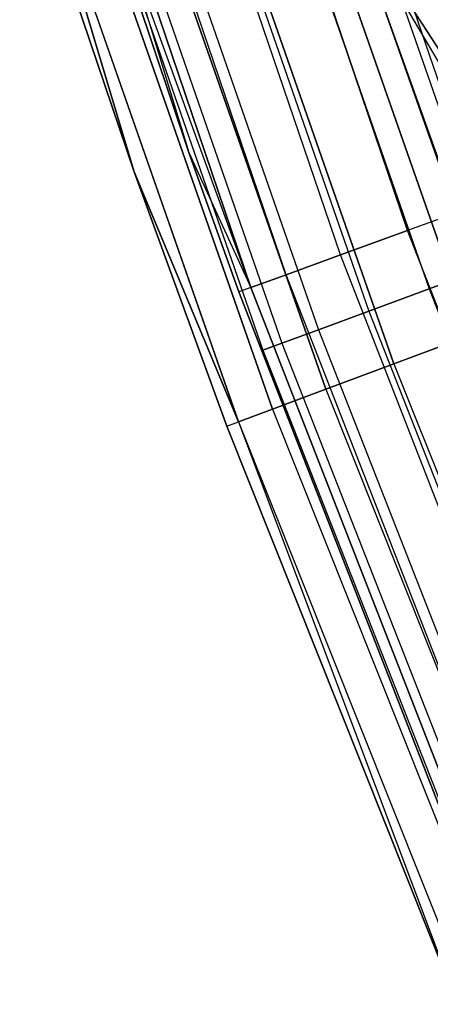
# Model space of a CAD drawing. Extents: x -175 to 175, y -175 to 175.
# Tile 119 of 130: x -119.36 to -115.8, y -48.93 to -40.39. Entities that reach past the tile are written whole.
import ezdxf

# ---------------------------------------------------------------- set-up
doc = ezdxf.new("R2010")
doc.units = 0
doc.header["$LTSCALE"] = 25.4
doc.layers.get('0').update_dxf_attribs({"linetype": 'CONTINUOUS'})

# ---------------------------------------------------------------- blocks, each defined once
blk = doc.blocks.new('SANTANA_PODLOGOWA_STL')
at = {"color": 0}
for p, q in [((-115.3718, -41.9919, 250.4838), (-117.0936, -36.9195, 250.4838)), ((-115.3718, -41.9919, 250.4838), (-117.0936, -36.9195, 250.4838)), ((-115.3718, -41.9919, 0.5089), (-117.0936, -36.9195, 0.5089)), ((-115.3718, -41.9919, 0.5089), (-117.0936, -36.9195, 0.5089)), ((-116.0004, -42.2207, 250.4462), (-117.7316, -37.1206, 250.4462)), ((-116.0004, -42.2207, 250.4462), (-117.7316, -37.1206, 250.4462)), ((-117.7316, -37.1206, 0.5465), (-116.0004, -42.2207, 0.5465)), ((-117.7316, -37.1206, 0.5465), (-116.0004, -42.2207, 0.5465)), ((-116.5821, -42.4324, 250.1898), (-118.322, -37.3068, 250.1898)), ((-116.5821, -42.4324, 250.1898), (-118.322, -37.3068, 250.1898)), ((-116.5821, -42.4324, 0.8029), (-118.322, -37.3068, 0.8029)), ((-116.5821, -42.4324, 0.8029), (-118.322, -37.3068, 0.8029)), ((-117.0516, -42.6033, 249.7433), (-118.7985, -37.457, 249.7433)), ((-117.0516, -42.6033, 249.7433), (-118.7985, -37.457, 249.7433)), ((-117.0516, -42.6033, 1.2494), (-118.7985, -37.457, 1.2494)), ((-117.0516, -42.6033, 1.2494), (-118.7985, -37.457, 1.2494)), ((-119.2146, -37.5882, 248.4964), (-117.8943, -41.5444, 248.4964)), ((-117.8943, -41.5444, 2.4963), (-119.2146, -37.5882, 2.4963)), ((-119.2146, -37.5882, 248.4964), (-117.8943, -41.5444, 248.4964)), ((-117.8943, -41.5444, 2.4963), (-119.2146, -37.5882, 2.4963)), ((-117.3561, -42.7141, 1.8358), (-119.2146, -37.5882, 2.4963)), ((-117.3561, -42.7141, 1.8358), (-119.2146, -37.5882, 2.4963)), ((-119.1076, -37.5545, 249.1569), (-117.3561, -42.7141, 249.1569)), ((-119.1076, -37.5545, 249.1569), (-117.8943, -41.5444, 248.4964)), ((-119.1076, -37.5545, 249.1569), (-117.8943, -41.5444, 248.4964)), ((-119.1076, -37.5545, 249.1569), (-117.3561, -42.7141, 249.1569)), ((-117.3561, -42.7141, 1.8358), (-119.1076, -37.5545, 1.8358)), ((-117.3561, -42.7141, 1.8358), (-119.1076, -37.5545, 1.8358)), ((-116.8378, -37.9629, 250.4908), (-115.2573, -42.5207, 250.4908)), ((-116.8378, -37.9629, 250.4908), (-115.2573, -42.5207, 250.4908)), ((-116.8378, -37.9629, 246.502), (-115.2573, -42.5207, 246.502)), ((-116.8378, -37.9629, 246.502), (-115.2573, -42.5207, 246.502)), ((-116.8378, -37.9629, 4.4908), (-115.2573, -42.5207, 4.4908)), ((-116.8378, -37.9629, 4.4908), (-115.2573, -42.5207, 4.4908)), ((-116.8378, -37.9629, 0.5019), (-115.2573, -42.5207, 0.5019)), ((-116.8378, -37.9629, 0.5019), (-115.2573, -42.5207, 0.5019)), ((-115.4532, -43.1266, 250.9843), (-117.213, -38.0848, 250.9843)), ((-115.4532, -43.1266, 250.9843), (-117.213, -38.0848, 250.9843)), ((-117.213, -38.0848, 0.0084), (-115.4532, -43.1266, 0.0084)), ((-117.213, -38.0848, 0.0084), (-115.4532, -43.1266, 0.0084)), ((-117.4032, -38.1466, 250.4462), (-115.8151, -42.7264, 250.4462)), ((-117.4032, -38.1466, 250.4462), (-115.8151, -42.7264, 250.4462)), ((-117.4032, -38.1466, 246.5465), (-115.8151, -42.7264, 246.5465)), ((-117.4032, -38.1466, 246.5465), (-115.8151, -42.7264, 246.5465)), ((-117.4032, -38.1466, 4.4462), (-115.8151, -42.7264, 4.4462)), ((-117.4032, -38.1466, 4.4462), (-115.8151, -42.7264, 4.4462)), ((-117.4032, -38.1466, 0.5465), (-115.8151, -42.7264, 0.5465)), ((-117.4032, -38.1466, 0.5465), (-115.8151, -42.7264, 0.5465)), ((-116.1199, -43.3756, 250.8061), (-117.8898, -38.3047, 250.8061)), ((-116.1199, -43.3756, 250.8061), (-117.8898, -38.3047, 250.8061)), ((-117.8898, -38.3047, 0.1867), (-116.1199, -43.3756, 0.1867)), ((-117.8898, -38.3047, 0.1867), (-116.1199, -43.3756, 0.1867)), ((-117.931, -38.3181, 250.2284), (-116.3357, -42.9185, 250.2284)), ((-117.931, -38.3181, 250.2284), (-116.3357, -42.9185, 250.2284)), ((-117.931, -38.3181, 246.7643), (-116.3357, -42.9185, 246.7643)), ((-117.931, -38.3181, 246.7643), (-116.3357, -42.9185, 246.7643)), ((-117.931, -38.3181, 4.2284), (-116.3357, -42.9185, 4.2284)), ((-117.931, -38.3181, 4.2284), (-116.3357, -42.9185, 4.2284)), ((-117.931, -38.3181, 0.7643), (-116.3357, -42.9185, 0.7643)), ((-117.931, -38.3181, 0.7643), (-116.3357, -42.9185, 0.7643)), ((-118.3743, -38.4621, 249.8567), (-116.773, -43.0798, 249.8567)), ((-118.3743, -38.4621, 249.8567), (-116.773, -43.0798, 249.8567)), ((-118.3743, -38.4621, 247.136), (-116.773, -43.0798, 247.136)), ((-118.3743, -38.4621, 247.136), (-116.773, -43.0798, 247.136)), ((-118.3743, -38.4621, 3.8567), (-116.773, -43.0798, 3.8567)), ((-118.3743, -38.4621, 3.8567), (-116.773, -43.0798, 3.8567)), ((-118.3743, -38.4621, 1.136), (-116.773, -43.0798, 1.136)), ((-118.3743, -38.4621, 1.136), (-116.773, -43.0798, 1.136)), ((-116.7094, -43.5958, 250.4289), (-118.4883, -38.4992, 250.4289)), ((-116.7094, -43.5958, 250.4289), (-118.4883, -38.4992, 250.4289)), ((-118.4883, -38.4992, 0.5638), (-116.7094, -43.5958, 0.5638)), ((-118.4883, -38.4992, 0.5638), (-116.7094, -43.5958, 0.5638)), ((-118.8608, -38.6202, 248.7944), (-117.253, -43.2569, 248.7944)), ((-118.8608, -38.6202, 248.1983), (-117.253, -43.2569, 248.1983)), ((-118.8608, -38.6202, 248.7944), (-117.253, -43.2569, 248.7944)), ((-118.8608, -38.6202, 248.1983), (-117.253, -43.2569, 248.1983)), ((-118.8608, -38.6202, 2.7944), (-117.253, -43.2569, 2.7944)), ((-118.8608, -38.6202, 2.1983), (-117.253, -43.2569, 2.1983)), ((-118.8608, -38.6202, 2.7944), (-117.253, -43.2569, 2.7944)), ((-118.8608, -38.6202, 2.1983), (-117.253, -43.2569, 2.1983)), ((-118.6937, -38.5659, 249.3641), (-117.0881, -43.1961, 249.3641)), ((-118.6937, -38.5659, 249.3641), (-117.0881, -43.1961, 249.3641)), ((-118.6937, -38.5659, 247.6286), (-117.0881, -43.1961, 247.6286)), ((-118.6937, -38.5659, 247.6286), (-117.0881, -43.1961, 247.6286)), ((-118.6937, -38.5659, 3.3641), (-117.0881, -43.1961, 3.3641)), ((-118.6937, -38.5659, 3.3641), (-117.0881, -43.1961, 3.3641)), ((-118.6937, -38.5659, 1.6286), (-117.0881, -43.1961, 1.6286)), ((-118.6937, -38.5659, 1.6286), (-117.0881, -43.1961, 1.6286)), ((-117.1709, -43.7682, 249.8853), (-118.9569, -38.6514, 249.8853)), ((-117.1709, -43.7682, 249.8853), (-118.9569, -38.6514, 249.8853)), ((-118.9569, -38.6514, 1.1074), (-117.1709, -43.7682, 1.1074)), ((-118.9569, -38.6514, 1.1074), (-117.1709, -43.7682, 1.1074)), ((-119.3576, -38.7816, 2.4963), (-118.3659, -41.7105, 2.4963)), ((-118.3659, -41.7105, 248.4964), (-119.3576, -38.7816, 248.4964)), ((-118.3659, -41.7105, 248.4964), (-119.3576, -38.7816, 248.4964)), ((-119.3576, -38.7816, 2.4963), (-118.3659, -41.7105, 2.4963)), ((-118.3659, -41.7105, 248.4964), (-119.2552, -38.7484, 249.2221)), ((-118.3659, -41.7105, 248.4964), (-119.2552, -38.7484, 249.2221)), ((-117.4647, -43.878, 249.2221), (-119.2552, -38.7484, 249.2221)), ((-117.4647, -43.878, 249.2221), (-119.2552, -38.7484, 249.2221)), ((-119.2552, -38.7484, 1.7706), (-118.3659, -41.7105, 2.4963)), ((-119.2552, -38.7484, 1.7706), (-118.3659, -41.7105, 2.4963)), ((-119.2552, -38.7484, 1.7706), (-117.4647, -43.878, 1.7706)), ((-119.2552, -38.7484, 1.7706), (-117.4647, -43.878, 1.7706)), ((-116.498, -39.4616, 246.4964), (-114.9615, -41.8426, 246.6086)), ((-116.498, -39.4616, 246.4964), (-115.5822, -42.0685, 246.4964)), ((-116.498, -39.4616, 246.4964), (-114.9615, -41.8426, 246.6086)), ((-116.498, -39.4616, 245.9964), (-115.5822, -42.0685, 246.4964)), ((-116.498, -39.4616, 246.4964), (-115.5822, -42.0685, 246.4964)), ((-116.498, -39.4616, 245.9964), (-115.5822, -42.0685, 246.4964)), ((-116.498, -39.4616, 245.9964), (-115.2236, -43.0408, 245.9964)), ((-116.498, -39.4616, 245.9964), (-115.2236, -43.0408, 245.9964)), ((-116.498, -39.4616, 4.9964), (-114.5438, -42.7869, 4.8887)), ((-116.498, -39.4616, 4.9964), (-114.5438, -42.7869, 4.8887)), ((-116.498, -39.4616, 4.9964), (-115.2236, -43.0408, 4.9964)), ((-116.498, -39.4616, 4.4964), (-115.2236, -43.0408, 4.9964)), ((-116.498, -39.4616, 4.9964), (-115.2236, -43.0408, 4.9964)), ((-116.498, -39.4616, 4.4964), (-115.2236, -43.0408, 4.9964)), ((-116.498, -39.4616, 4.4964), (-115.5822, -42.0685, 4.4964)), ((-114.9615, -41.8426, 4.3841), (-116.498, -39.4616, 4.4964)), ((-114.9615, -41.8426, 4.3841), (-116.498, -39.4616, 4.4964)), ((-116.498, -39.4616, 4.4964), (-115.5822, -42.0685, 4.4964)), ((-117.8943, -41.5444, 248.4964), (-117.8943, -41.5444, 2.4963)), ((-117.8943, -41.5444, 248.4964), (-117.8943, -41.5444, 2.4963)), ((-117.8943, -41.5444, 248.4964), (-117.4616, -42.7525, 248.4964)), ((-117.4616, -42.7525, 2.4963), (-117.8943, -41.5444, 2.4963)), ((-117.8943, -41.5444, 248.4964), (-117.4616, -42.7525, 248.4964)), ((-117.8943, -41.5444, 248.4964), (-117.3561, -42.7141, 249.1569)), ((-117.8943, -41.5444, 248.4964), (-117.3561, -42.7141, 249.1569)), ((-117.8943, -41.5444, 2.4963), (-117.3561, -42.7141, 1.8358)), ((-117.8943, -41.5444, 2.4963), (-117.3561, -42.7141, 1.8358)), ((-117.4616, -42.7525, 2.4963), (-117.8943, -41.5444, 2.4963)), ((-118.3659, -41.7105, 2.4963), (-118.3659, -41.7105, 248.4964)), ((-118.3659, -41.7105, 2.4963), (-118.3659, -41.7105, 248.4964)), ((-118.3659, -41.7105, 2.4963), (-117.5656, -43.9157, 2.4963)), ((-117.5656, -43.9157, 248.4964), (-118.3659, -41.7105, 248.4964)), ((-117.5656, -43.9157, 248.4964), (-118.3659, -41.7105, 248.4964)), ((-117.4647, -43.878, 249.2221), (-118.3659, -41.7105, 248.4964)), ((-117.4647, -43.878, 249.2221), (-118.3659, -41.7105, 248.4964)), ((-118.3659, -41.7105, 2.4963), (-117.5656, -43.9157, 2.4963)), ((-118.3659, -41.7105, 2.4963), (-117.4647, -43.878, 1.7706)), ((-118.3659, -41.7105, 2.4963), (-117.4647, -43.878, 1.7706)), ((-115.3718, -41.9919, 250.4838), (-116.0004, -42.2207, 250.4462)), ((-115.3718, -41.9919, 250.4838), (-116.0004, -42.2207, 250.4462)), ((-115.3718, -41.9919, 0.5089), (-116.0004, -42.2207, 0.5465)), ((-115.3718, -41.9919, 0.5089), (-116.0004, -42.2207, 0.5465)), ((-116.0004, -42.2207, 250.4462), (-116.5821, -42.4324, 250.1898)), ((-116.0004, -42.2207, 250.4462), (-116.5821, -42.4324, 250.1898)), ((-116.5821, -42.4324, 0.8029), (-116.0004, -42.2207, 0.5465)), ((-116.5821, -42.4324, 0.8029), (-116.0004, -42.2207, 0.5465)), ((-114.0483, -47.2404, 250.4462), (-116.0004, -42.2207, 250.4462)), ((-114.0483, -47.2404, 250.4462), (-116.0004, -42.2207, 250.4462)), ((-114.0483, -47.2404, 0.5465), (-116.0004, -42.2207, 0.5465)), ((-114.0483, -47.2404, 0.5465), (-116.0004, -42.2207, 0.5465)), ((-116.5821, -42.4324, 250.1898), (-117.0516, -42.6033, 249.7433)), ((-116.5821, -42.4324, 250.1898), (-117.0516, -42.6033, 249.7433)), ((-117.0516, -42.6033, 1.2494), (-116.5821, -42.4324, 0.8029)), ((-117.0516, -42.6033, 1.2494), (-116.5821, -42.4324, 0.8029)), ((-114.6202, -47.4773, 250.1898), (-116.5821, -42.4324, 250.1898)), ((-114.6202, -47.4773, 250.1898), (-116.5821, -42.4324, 250.1898)), ((-114.6202, -47.4773, 0.8029), (-116.5821, -42.4324, 0.8029)), ((-114.6202, -47.4773, 0.8029), (-116.5821, -42.4324, 0.8029)), ((-115.8151, -42.7264, 250.4462), (-115.2573, -42.5207, 250.4908)), ((-115.8151, -42.7264, 250.4462), (-115.2573, -42.5207, 250.4908)), ((-115.2573, -42.5207, 246.502), (-115.8151, -42.7264, 246.5465)), ((-115.2573, -42.5207, 246.502), (-115.8151, -42.7264, 246.5465)), ((-115.8151, -42.7264, 4.4462), (-115.2573, -42.5207, 4.4908)), ((-115.8151, -42.7264, 4.4462), (-115.2573, -42.5207, 4.4908)), ((-115.2573, -42.5207, 0.5019), (-115.8151, -42.7264, 0.5465)), ((-115.2573, -42.5207, 0.5019), (-115.8151, -42.7264, 0.5465)), ((-117.0516, -42.6033, 249.7433), (-117.3561, -42.7141, 249.1569)), ((-117.0516, -42.6033, 249.7433), (-117.3561, -42.7141, 249.1569)), ((-117.3561, -42.7141, 1.8358), (-117.0516, -42.6033, 1.2494)), ((-117.3561, -42.7141, 1.8358), (-117.0516, -42.6033, 1.2494)), ((-115.0818, -47.6684, 249.7433), (-117.0516, -42.6033, 249.7433)), ((-115.0818, -47.6684, 249.7433), (-117.0516, -42.6033, 249.7433)), ((-115.0818, -47.6684, 1.2494), (-117.0516, -42.6033, 1.2494)), ((-115.0818, -47.6684, 1.2494), (-117.0516, -42.6033, 1.2494)), ((-117.3561, -42.7141, 249.1569), (-117.4616, -42.7525, 248.4964)), ((-117.3561, -42.7141, 249.1569), (-117.4616, -42.7525, 248.4964)), ((-117.3561, -42.7141, 1.8358), (-117.4616, -42.7525, 2.4963)), ((-117.3561, -42.7141, 1.8358), (-117.4616, -42.7525, 2.4963)), ((-115.3812, -47.7925, 249.1569), (-117.3561, -42.7141, 249.1569)), ((-115.3812, -47.7925, 249.1569), (-117.3561, -42.7141, 249.1569)), ((-117.3561, -42.7141, 1.8358), (-115.3812, -47.7925, 1.8358)), ((-117.3561, -42.7141, 1.8358), (-115.3812, -47.7925, 1.8358)), ((-116.3357, -42.9185, 250.2284), (-115.8151, -42.7264, 250.4462)), ((-116.3357, -42.9185, 250.2284), (-115.8151, -42.7264, 250.4462)), ((-115.8151, -42.7264, 246.5465), (-116.3357, -42.9185, 246.7643)), ((-115.8151, -42.7264, 246.5465), (-116.3357, -42.9185, 246.7643)), ((-116.3357, -42.9185, 4.2284), (-115.8151, -42.7264, 4.4462)), ((-116.3357, -42.9185, 4.2284), (-115.8151, -42.7264, 4.4462)), ((-115.8151, -42.7264, 0.5465), (-116.3357, -42.9185, 0.7643)), ((-115.8151, -42.7264, 0.5465), (-116.3357, -42.9185, 0.7643)), ((-115.8151, -42.7264, 250.4462), (-114.0483, -47.2404, 250.4462)), ((-115.8151, -42.7264, 250.4462), (-114.0483, -47.2404, 250.4462)), ((-115.8151, -42.7264, 246.5465), (-114.0483, -47.2404, 246.5465)), ((-115.8151, -42.7264, 246.5465), (-114.0483, -47.2404, 246.5465)), ((-115.8151, -42.7264, 4.4462), (-114.0483, -47.2404, 4.4462)), ((-115.8151, -42.7264, 4.4462), (-114.0483, -47.2404, 4.4462)), ((-115.8151, -42.7264, 0.5465), (-114.0483, -47.2404, 0.5465)), ((-115.8151, -42.7264, 0.5465), (-114.0483, -47.2404, 0.5465)), ((-117.4616, -42.7525, 248.4964), (-117.4616, -42.7525, 2.4963)), ((-117.4616, -42.7525, 248.4964), (-117.4616, -42.7525, 2.4963)), ((-117.4616, -42.7525, 248.4964), (-115.4849, -47.8354, 248.4964)), ((-115.4849, -47.8354, 2.4963), (-117.4616, -42.7525, 2.4963)), ((-117.4616, -42.7525, 248.4964), (-115.4849, -47.8354, 248.4964)), ((-115.4849, -47.8354, 2.4963), (-117.4616, -42.7525, 2.4963)), ((-116.773, -43.0798, 249.8567), (-116.3357, -42.9185, 250.2284)), ((-116.773, -43.0798, 249.8567), (-116.3357, -42.9185, 250.2284)), ((-116.3357, -42.9185, 246.7643), (-116.773, -43.0798, 247.136)), ((-116.3357, -42.9185, 246.7643), (-116.773, -43.0798, 247.136)), ((-116.773, -43.0798, 3.8567), (-116.3357, -42.9185, 4.2284)), ((-116.773, -43.0798, 3.8567), (-116.3357, -42.9185, 4.2284)), ((-116.3357, -42.9185, 0.7643), (-116.773, -43.0798, 1.136)), ((-116.3357, -42.9185, 0.7643), (-116.773, -43.0798, 1.136)), ((-116.3357, -42.9185, 250.2284), (-114.5611, -47.4527, 250.2284)), ((-116.3357, -42.9185, 250.2284), (-114.5611, -47.4527, 250.2284)), ((-116.3357, -42.9185, 246.7643), (-114.5611, -47.4527, 246.7643)), ((-116.3357, -42.9185, 246.7643), (-114.5611, -47.4527, 246.7643)), ((-116.3357, -42.9185, 4.2284), (-114.5611, -47.4527, 4.2284)), ((-116.3357, -42.9185, 4.2284), (-114.5611, -47.4527, 4.2284)), ((-116.3357, -42.9185, 0.7643), (-114.5611, -47.4527, 0.7643)), ((-116.3357, -42.9185, 0.7643), (-114.5611, -47.4527, 0.7643)), ((-117.0881, -43.1961, 249.3641), (-116.773, -43.0798, 249.8567)), ((-117.0881, -43.1961, 249.3641), (-116.773, -43.0798, 249.8567)), ((-116.773, -43.0798, 247.136), (-117.0881, -43.1961, 247.6286)), ((-116.773, -43.0798, 247.136), (-117.0881, -43.1961, 247.6286)), ((-117.0881, -43.1961, 3.3641), (-116.773, -43.0798, 3.8567)), ((-117.0881, -43.1961, 3.3641), (-116.773, -43.0798, 3.8567)), ((-116.773, -43.0798, 1.136), (-117.0881, -43.1961, 1.6286)), ((-116.773, -43.0798, 1.136), (-117.0881, -43.1961, 1.6286)), ((-116.773, -43.0798, 249.8567), (-114.9917, -47.6311, 249.8567)), ((-116.773, -43.0798, 249.8567), (-114.9917, -47.6311, 249.8567)), ((-116.773, -43.0798, 247.136), (-114.9917, -47.6311, 247.136)), ((-116.773, -43.0798, 247.136), (-114.9917, -47.6311, 247.136)), ((-116.773, -43.0798, 3.8567), (-114.9917, -47.6311, 3.8567)), ((-116.773, -43.0798, 3.8567), (-114.9917, -47.6311, 3.8567)), ((-116.773, -43.0798, 1.136), (-114.9917, -47.6311, 1.136)), ((-116.773, -43.0798, 1.136), (-114.9917, -47.6311, 1.136)), ((-116.1199, -43.3756, 250.8061), (-115.4532, -43.1266, 250.9843)), ((-116.1199, -43.3756, 250.8061), (-115.4532, -43.1266, 250.9843)), ((-115.4532, -43.1266, 0.0084), (-116.1199, -43.3756, 0.1867)), ((-115.4532, -43.1266, 0.0084), (-116.1199, -43.3756, 0.1867)), ((-117.253, -43.2569, 248.7944), (-117.0881, -43.1961, 249.3641)), ((-117.253, -43.2569, 248.7944), (-117.0881, -43.1961, 249.3641)), ((-117.0881, -43.1961, 247.6286), (-117.253, -43.2569, 248.1983)), ((-117.0881, -43.1961, 247.6286), (-117.253, -43.2569, 248.1983)), ((-117.253, -43.2569, 2.7944), (-117.0881, -43.1961, 3.3641)), ((-117.253, -43.2569, 2.7944), (-117.0881, -43.1961, 3.3641)), ((-117.0881, -43.1961, 1.6286), (-117.253, -43.2569, 2.1983)), ((-117.0881, -43.1961, 1.6286), (-117.253, -43.2569, 2.1983)), ((-117.0881, -43.1961, 249.3641), (-115.302, -47.7596, 249.3641)), ((-117.0881, -43.1961, 249.3641), (-115.302, -47.7596, 249.3641)), ((-117.0881, -43.1961, 247.6286), (-115.302, -47.7596, 247.6286)), ((-117.0881, -43.1961, 247.6286), (-115.302, -47.7596, 247.6286)), ((-117.0881, -43.1961, 3.3641), (-115.302, -47.7596, 3.3641)), ((-117.0881, -43.1961, 3.3641), (-115.302, -47.7596, 3.3641)), ((-117.0881, -43.1961, 1.6286), (-115.302, -47.7596, 1.6286)), ((-117.0881, -43.1961, 1.6286), (-115.302, -47.7596, 1.6286)), ((-117.253, -43.2569, 248.7944), (-115.4643, -47.8269, 248.7944)), ((-117.253, -43.2569, 248.1983), (-117.253, -43.2569, 248.7944)), ((-117.253, -43.2569, 248.1983), (-115.4643, -47.8269, 248.1983)), ((-117.253, -43.2569, 248.7944), (-115.4643, -47.8269, 248.7944)), ((-117.253, -43.2569, 248.1983), (-117.253, -43.2569, 248.7944)), ((-117.253, -43.2569, 248.1983), (-115.4643, -47.8269, 248.1983)), ((-117.253, -43.2569, 2.7944), (-115.4643, -47.8269, 2.7944)), ((-117.253, -43.2569, 2.1983), (-117.253, -43.2569, 2.7944)), ((-117.253, -43.2569, 2.1983), (-115.4643, -47.8269, 2.1983)), ((-117.253, -43.2569, 2.7944), (-115.4643, -47.8269, 2.7944)), ((-117.253, -43.2569, 2.1983), (-117.253, -43.2569, 2.7944)), ((-117.253, -43.2569, 2.1983), (-115.4643, -47.8269, 2.1983)), ((-116.7094, -43.5958, 250.4289), (-116.1199, -43.3756, 250.8061)), ((-116.7094, -43.5958, 250.4289), (-116.1199, -43.3756, 250.8061)), ((-116.1199, -43.3756, 0.1867), (-116.7094, -43.5958, 0.5638)), ((-116.1199, -43.3756, 0.1867), (-116.7094, -43.5958, 0.5638)), ((-116.1199, -43.3756, 250.8061), (-114.1319, -48.3651, 250.8061)), ((-116.1199, -43.3756, 250.8061), (-114.1319, -48.3651, 250.8061)), ((-116.1199, -43.3756, 0.1867), (-114.1319, -48.3651, 0.1867)), ((-116.1199, -43.3756, 0.1867), (-114.1319, -48.3651, 0.1867)), ((-117.1709, -43.7682, 249.8853), (-116.7094, -43.5958, 250.4289)), ((-117.1709, -43.7682, 249.8853), (-116.7094, -43.5958, 250.4289)), ((-116.7094, -43.5958, 0.5638), (-117.1709, -43.7682, 1.1074)), ((-116.7094, -43.5958, 0.5638), (-117.1709, -43.7682, 1.1074)), ((-116.7094, -43.5958, 250.4289), (-114.7113, -48.6106, 250.4289)), ((-116.7094, -43.5958, 250.4289), (-114.7113, -48.6106, 250.4289)), ((-116.7094, -43.5958, 0.5638), (-114.7113, -48.6106, 0.5638)), ((-116.7094, -43.5958, 0.5638), (-114.7113, -48.6106, 0.5638)), ((-117.4647, -43.878, 249.2221), (-117.1709, -43.7682, 249.8853)), ((-117.4647, -43.878, 249.2221), (-117.1709, -43.7682, 249.8853)), ((-117.1709, -43.7682, 1.1074), (-117.4647, -43.878, 1.7706)), ((-117.1709, -43.7682, 1.1074), (-117.4647, -43.878, 1.7706)), ((-117.1709, -43.7682, 249.8853), (-115.1649, -48.8028, 249.8853)), ((-117.1709, -43.7682, 249.8853), (-115.1649, -48.8028, 249.8853)), ((-117.1709, -43.7682, 1.1074), (-115.1649, -48.8028, 1.1074)), ((-117.1709, -43.7682, 1.1074), (-115.1649, -48.8028, 1.1074)), ((-117.5656, -43.9157, 248.4964), (-117.4647, -43.878, 249.2221)), ((-117.5656, -43.9157, 248.4964), (-117.4647, -43.878, 249.2221)), ((-117.5656, -43.9157, 2.4963), (-117.4647, -43.878, 1.7706)), ((-117.5656, -43.9157, 2.4963), (-117.4647, -43.878, 1.7706)), ((-117.5656, -43.9157, 2.4963), (-117.5656, -43.9157, 248.4964)), ((-117.5656, -43.9157, 2.4963), (-117.5656, -43.9157, 248.4964)), ((-117.5656, -43.9157, 2.4963), (-115.5736, -48.9181, 2.4963)), ((-115.5736, -48.9181, 248.4964), (-117.5656, -43.9157, 248.4964)), ((-115.5736, -48.9181, 248.4964), (-117.5656, -43.9157, 248.4964)), ((-117.5656, -43.9157, 2.4963), (-115.5736, -48.9181, 2.4963)), ((-117.4647, -43.878, 249.2221), (-115.4537, -48.9252, 249.2221)), ((-117.4647, -43.878, 249.2221), (-115.4537, -48.9252, 249.2221)), ((-117.4647, -43.878, 249.2221), (-115.5736, -48.9181, 248.4964)), ((-117.4647, -43.878, 249.2221), (-115.5736, -48.9181, 248.4964)), ((-117.4647, -43.878, 1.7706), (-115.5736, -48.9181, 2.4963)), ((-117.4647, -43.878, 1.7706), (-115.5736, -48.9181, 2.4963)), ((-117.4647, -43.878, 1.7706), (-115.4537, -48.9252, 1.7706)), ((-117.4647, -43.878, 1.7706), (-115.4537, -48.9252, 1.7706))]:
    blk.add_line(p, q, dxfattribs=at)

msp = doc.modelspace()

# ---------------------------------------------------------------- block references
at = {"color": 253}
msp.add_blockref('SANTANA_PODLOGOWA_STL', (0, 0), dxfattribs=at)

doc.saveas('drawing.dxf')
